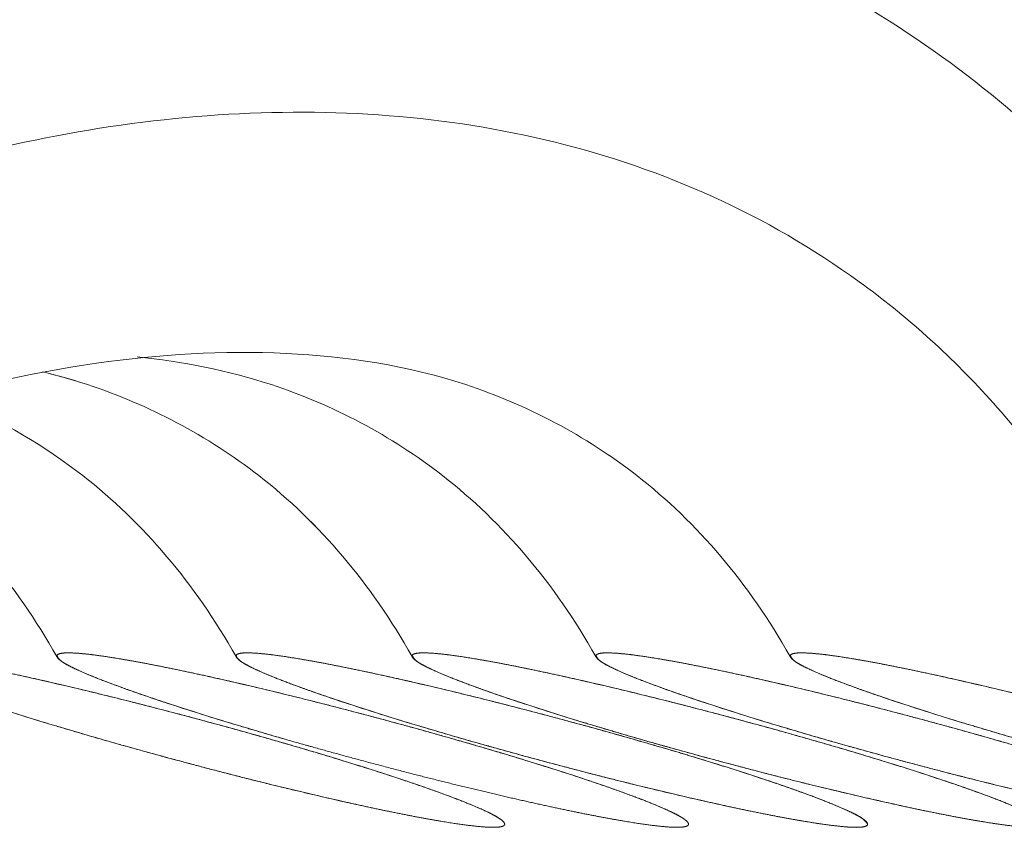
# Model space of a CAD drawing. Header units: millimetres. Extents: x 4 to 1188, y 1 to 840.
# Tile 158 of 256: x 686.752 to 687.153, y 293.897 to 294.227. Entities that reach past the tile are written whole.
import ezdxf

# ---------------------------------------------------------------- set-up
doc = ezdxf.new("R2010")
doc.units = ezdxf.units.MM
doc.layers.add('1', color=7, linetype='Continuous')

msp = doc.modelspace()

# ---------------------------------------------------------------- linework, layer by layer
at = {"layer": '1', "color": 154, "linetype": 'Continuous', "lineweight": 13}
for points, degree, knots in [([(687.32349, 293.89886), (687.31203, 293.95104), (687.2776, 294.04415), (687.19277, 294.1655), (687.08132, 294.24875), (686.95572, 294.29386), (686.85662, 294.30283), (686.80132, 294.30032), (686.78907, 294.29941)], 3, [0, 0, 0, 0, 0.210226, 0.405705, 0.591637, 0.771858, 0.949341, 1, 1, 1, 1]), ([(687.32349, 293.89886), (687.31203, 293.95104), (687.2776, 294.04415), (687.19277, 294.1655), (687.08132, 294.24875), (686.95572, 294.29386), (686.85662, 294.30283), (686.80132, 294.30032), (686.78907, 294.29941)], 3, [0, 0, 0, 0, 0.210226, 0.405705, 0.591637, 0.771858, 0.949341, 1, 1, 1, 1]), ([(687.32349, 293.89886), (687.31203, 293.95104), (687.2776, 294.04415), (687.19277, 294.1655), (687.08132, 294.24875), (686.95572, 294.29386), (686.85662, 294.30283), (686.80132, 294.30032), (686.78907, 294.29941)], 3, [0, 0, 0, 0, 0.210226, 0.405705, 0.591637, 0.771858, 0.949341, 1, 1, 1, 1]), ([(687.22922, 293.93284), (687.21879, 293.96117), (687.19438, 294.0125), (687.14859, 294.07442), (687.09507, 294.12217), (687.03526, 294.15666), (686.97062, 294.17879), (686.87992, 294.19304), (686.76171, 294.18449), (686.62372, 294.1393), (686.54203, 294.09073), (686.50569, 294.06303)], 3, [0, 0, 0, 0, 0.083333, 0.166667, 0.25, 0.333333, 0.416667, 0.5, 0.666667, 0.833333, 1, 1, 1, 1]), ([(686.50569, 294.06303), (686.54203, 294.09073), (686.62372, 294.1393), (686.76171, 294.18449), (686.87992, 294.19304), (686.97062, 294.17879), (687.03526, 294.15666), (687.09507, 294.12217), (687.14859, 294.07442), (687.19438, 294.0125), (687.21879, 293.96117), (687.22922, 293.93284)], 3, [0, 0, 0, 0, 0.166667, 0.333333, 0.5, 0.583333, 0.666667, 0.75, 0.833333, 0.916667, 1, 1, 1, 1]), ([(687.22922, 293.93284), (687.21879, 293.96117), (687.19438, 294.0125), (687.14859, 294.07442), (687.09507, 294.12217), (687.03526, 294.15666), (686.97062, 294.17879), (686.87992, 294.19304), (686.76171, 294.18449), (686.62372, 294.1393), (686.54203, 294.09073), (686.50569, 294.06303)], 3, [0, 0, 0, 0, 0.083333, 0.166667, 0.25, 0.333333, 0.416667, 0.5, 0.666667, 0.833333, 1, 1, 1, 1]), ([(686.50569, 294.06303), (686.54203, 294.09073), (686.62372, 294.1393), (686.76171, 294.18449), (686.87992, 294.19304), (686.97062, 294.17879), (687.03526, 294.15666), (687.09507, 294.12217), (687.14859, 294.07442), (687.19438, 294.0125), (687.21879, 293.96117), (687.22922, 293.93284)], 3, [0, 0, 0, 0, 0.166667, 0.333333, 0.5, 0.583333, 0.666667, 0.75, 0.833333, 0.916667, 1, 1, 1, 1]), ([(686.50569, 294.06303), (686.54203, 294.09073), (686.62372, 294.1393), (686.76171, 294.18449), (686.87992, 294.19304), (686.97062, 294.17879), (687.03526, 294.15666), (687.09507, 294.12217), (687.14859, 294.07442), (687.19438, 294.0125), (687.21879, 293.96117), (687.22922, 293.93284)], 3, [0, 0, 0, 0, 0.166667, 0.333333, 0.5, 0.583333, 0.666667, 0.75, 0.833333, 0.916667, 1, 1, 1, 1]), ([(687.22922, 293.93284), (687.21879, 293.96117), (687.19438, 294.0125), (687.14859, 294.07442), (687.09507, 294.12217), (687.03526, 294.15666), (686.97062, 294.17879), (686.87992, 294.19304), (686.76171, 294.18449), (686.62372, 294.1393), (686.54203, 294.09073), (686.50569, 294.06303)], 3, [0, 0, 0, 0, 0.083333, 0.166667, 0.25, 0.333333, 0.416667, 0.5, 0.666667, 0.833333, 1, 1, 1, 1]), ([(686.54651, 293.99006), (686.57018, 294.00714), (686.64338, 294.05162), (686.75229, 294.08685), (686.85934, 294.09344), (686.93575, 294.08178), (687.01112, 294.0419), (687.04887, 293.99692), (687.06594, 293.96694)], 3, [0, 0, 0, 0, 0.148677, 0.440852, 0.574776, 0.703349, 0.838524, 1, 1, 1, 1]), ([(686.54651, 293.99006), (686.57018, 294.00714), (686.64338, 294.05162), (686.75229, 294.08685), (686.85934, 294.09344), (686.93575, 294.08178), (687.01112, 294.0419), (687.04887, 293.99692), (687.06594, 293.96694)], 3, [0, 0, 0, 0, 0.148677, 0.440852, 0.574776, 0.703349, 0.838524, 1, 1, 1, 1]), ([(686.56932, 294.00568), (686.58595, 294.01645), (686.65231, 294.05451), (686.75229, 294.08685), (686.85934, 294.09344), (686.93575, 294.08178), (687.01112, 294.0419), (687.04887, 293.99692), (687.06594, 293.96694)], 3, [0, 0, 0, 0, 0.106587, 0.413207, 0.553753, 0.688682, 0.830541, 1, 1, 1, 1]), ([(686.7995, 294.08931), (686.81804, 294.08739), (686.86216, 294.07878), (686.93186, 294.0419), (686.96961, 293.99692), (686.98668, 293.96694)], 3, [0, 0, 0, 0, 0.245627, 0.589374, 1, 1, 1, 1]), ([(686.7995, 294.08931), (686.81804, 294.08739), (686.86216, 294.07878), (686.93186, 294.0419), (686.96961, 293.99692), (686.98668, 293.96694)], 3, [0, 0, 0, 0, 0.245627, 0.589374, 1, 1, 1, 1]), ([(686.7995, 294.08931), (686.81804, 294.08739), (686.86216, 294.07878), (686.93186, 294.0419), (686.96961, 293.99692), (686.98668, 293.96694)], 3, [0, 0, 0, 0, 0.245627, 0.589374, 1, 1, 1, 1]), ([(686.76091, 294.08316), (686.7671, 294.08167), (686.79848, 294.07281), (686.85689, 294.0419), (686.89464, 293.99692), (686.91171, 293.96694)], 3, [0, 0, 0, 0, 0.099778, 0.509984, 1, 1, 1, 1]), ([(686.76432, 294.08231), (686.76936, 294.08102), (686.79956, 294.07224), (686.85689, 294.0419), (686.89464, 293.99692), (686.91171, 293.96694)], 3, [0, 0, 0, 0, 0.082934, 0.500816, 1, 1, 1, 1]), ([(686.76432, 294.08231), (686.76936, 294.08102), (686.79956, 294.07224), (686.85689, 294.0419), (686.89464, 293.99692), (686.91171, 293.96694)], 3, [0, 0, 0, 0, 0.082934, 0.500816, 1, 1, 1, 1]), ([(686.72635, 294.07081), (686.74449, 294.06304), (686.78945, 294.03669), (686.82282, 293.99692), (686.83989, 293.96694)], 3, [0, 0, 0, 0, 0.384243, 1, 1, 1, 1]), ([(686.72635, 294.07081), (686.74449, 294.06304), (686.78945, 294.03669), (686.82282, 293.99692), (686.83989, 293.96694)], 3, [0, 0, 0, 0, 0.384243, 1, 1, 1, 1]), ([(686.72635, 294.07081), (686.74449, 294.06304), (686.78945, 294.03669), (686.82282, 293.99692), (686.83989, 293.96694)], 3, [0, 0, 0, 0, 0.384243, 1, 1, 1, 1]), ([(686.70426, 294.04081), (686.70426, 294.04081), (686.7292, 294.02141), (686.74975, 293.99692), (686.76682, 293.96694)], 3, [0, 0, 0, 0, 0.000026, 1, 1, 1, 1]), ([(686.70426, 294.04081), (686.70426, 294.04081), (686.7292, 294.02141), (686.74975, 293.99692), (686.76682, 293.96694)], 3, [0, 0, 0, 0, 0.000026, 1, 1, 1, 1]), ([(686.70426, 294.04081), (686.70426, 294.04081), (686.7292, 294.02141), (686.74975, 293.99692), (686.76682, 293.96694)], 3, [0, 0, 0, 0, 0.000026, 1, 1, 1, 1]), ([(686.78615, 293.93284), (686.78007, 293.93459), (686.76832, 293.93805), (686.75813, 293.94115), (686.74733, 293.94451), (686.73733, 293.94775), (686.72802, 293.95086), (686.71974, 293.95378), (686.71227, 293.95652), (686.70602, 293.959), (686.70068, 293.96127), (686.69671, 293.96322), (686.69371, 293.96493), (686.69216, 293.96627), (686.69161, 293.96735), (686.69255, 293.96804), (686.69447, 293.96845), (686.69786, 293.96845), (686.70218, 293.96818), (686.70789, 293.9675), (686.71444, 293.96655), (686.72225, 293.96521), (686.73078, 293.96363), (686.74039, 293.96168), (686.75058, 293.95952), (686.76162, 293.95704), (686.77306, 293.95439), (686.78511, 293.95148), (686.79738, 293.94843), (686.80997, 293.94519), (686.82259, 293.94187), (686.83651, 293.93809), (686.84898, 293.93461), (686.85513, 293.93284)], 2, [0, 0, 0, 0.03125, 0.0625, 0.0875, 0.125, 0.15, 0.1875, 0.2125, 0.25, 0.275, 0.3125, 0.3375, 0.375, 0.4, 0.4375, 0.4625, 0.5, 0.525, 0.5625, 0.5875, 0.625, 0.65, 0.6875, 0.7125, 0.75, 0.775, 0.8125, 0.8375, 0.875, 0.9, 0.9375, 0.96875, 1, 1, 1]), ([(686.78615, 293.93284), (686.78007, 293.93459), (686.76832, 293.93805), (686.75813, 293.94115), (686.74733, 293.94451), (686.73733, 293.94775), (686.72802, 293.95086), (686.71974, 293.95378), (686.71227, 293.95652), (686.70602, 293.959), (686.70068, 293.96127), (686.69671, 293.96322), (686.69371, 293.96493), (686.69216, 293.96627), (686.69161, 293.96735), (686.69255, 293.96804), (686.69447, 293.96845), (686.69786, 293.96845), (686.70218, 293.96818), (686.70789, 293.9675), (686.71444, 293.96655), (686.72225, 293.96521), (686.73078, 293.96363), (686.74039, 293.96168), (686.75058, 293.95952), (686.76162, 293.95704), (686.77306, 293.95439), (686.78511, 293.95148), (686.79738, 293.94843), (686.80997, 293.94519), (686.82259, 293.94187), (686.83651, 293.93809), (686.84898, 293.93461), (686.85513, 293.93284)], 2, [0, 0, 0, 0.03125, 0.0625, 0.0875, 0.125, 0.15, 0.1875, 0.2125, 0.25, 0.275, 0.3125, 0.3375, 0.375, 0.4, 0.4375, 0.4625, 0.5, 0.525, 0.5625, 0.5875, 0.625, 0.65, 0.6875, 0.7125, 0.75, 0.775, 0.8125, 0.8375, 0.875, 0.9, 0.9375, 0.96875, 1, 1, 1]), ([(686.78615, 293.93284), (686.78007, 293.93459), (686.76832, 293.93805), (686.75813, 293.94115), (686.74733, 293.94451), (686.73733, 293.94775), (686.72802, 293.95086), (686.71974, 293.95378), (686.71227, 293.95652), (686.70602, 293.959), (686.70068, 293.96127), (686.69671, 293.96322), (686.69371, 293.96493), (686.69216, 293.96627), (686.69161, 293.96735), (686.69255, 293.96804), (686.69447, 293.96845), (686.69786, 293.96845), (686.70218, 293.96818), (686.70789, 293.9675), (686.71444, 293.96655), (686.72225, 293.96521), (686.73078, 293.96363), (686.74039, 293.96168), (686.75058, 293.95952), (686.76162, 293.95704), (686.77306, 293.95439), (686.78511, 293.95148), (686.79738, 293.94843), (686.80997, 293.94519), (686.82259, 293.94187), (686.83651, 293.93809), (686.84898, 293.93461), (686.85513, 293.93284)], 2, [0, 0, 0, 0.03125, 0.0625, 0.0875, 0.125, 0.15, 0.1875, 0.2125, 0.25, 0.275, 0.3125, 0.3375, 0.375, 0.4, 0.4375, 0.4625, 0.5, 0.525, 0.5625, 0.5875, 0.625, 0.65, 0.6875, 0.7125, 0.75, 0.775, 0.8125, 0.8375, 0.875, 0.9, 0.9375, 0.96875, 1, 1, 1]), ([(686.86112, 293.93284), (686.85504, 293.93459), (686.8433, 293.93805), (686.8331, 293.94115), (686.8223, 293.94451), (686.8123, 293.94775), (686.80299, 293.95086), (686.79471, 293.95378), (686.78724, 293.95652), (686.78099, 293.959), (686.77565, 293.96127), (686.77168, 293.96322), (686.76868, 293.96493), (686.76713, 293.96627), (686.76658, 293.96735), (686.76752, 293.96804), (686.76944, 293.96845), (686.77283, 293.96845), (686.77715, 293.96818), (686.78286, 293.9675), (686.78941, 293.96655), (686.79722, 293.96521), (686.80575, 293.96363), (686.81536, 293.96168), (686.82555, 293.95952), (686.83659, 293.95704), (686.84804, 293.95439), (686.86009, 293.95148), (686.87235, 293.94843), (686.88495, 293.94519), (686.89756, 293.94187), (686.91148, 293.93809), (686.92396, 293.93461), (686.9301, 293.93284)], 2, [0, 0, 0, 0.03125, 0.0625, 0.0875, 0.125, 0.15, 0.1875, 0.2125, 0.25, 0.275, 0.3125, 0.3375, 0.375, 0.4, 0.4375, 0.4625, 0.5, 0.525, 0.5625, 0.5875, 0.625, 0.65, 0.6875, 0.7125, 0.75, 0.775, 0.8125, 0.8375, 0.875, 0.9, 0.9375, 0.96875, 1, 1, 1]), ([(686.86112, 293.93284), (686.85504, 293.93459), (686.8433, 293.93805), (686.8331, 293.94115), (686.8223, 293.94451), (686.8123, 293.94775), (686.80299, 293.95086), (686.79471, 293.95378), (686.78724, 293.95652), (686.78099, 293.959), (686.77565, 293.96127), (686.77168, 293.96322), (686.76868, 293.96493), (686.76713, 293.96627), (686.76658, 293.96735), (686.76752, 293.96804), (686.76944, 293.96845), (686.77283, 293.96845), (686.77715, 293.96818), (686.78286, 293.9675), (686.78941, 293.96655), (686.79722, 293.96521), (686.80575, 293.96363), (686.81536, 293.96168), (686.82555, 293.95952), (686.83659, 293.95704), (686.84804, 293.95439), (686.86009, 293.95148), (686.87235, 293.94843), (686.88495, 293.94519), (686.89756, 293.94187), (686.91148, 293.93809), (686.92396, 293.93461), (686.9301, 293.93284)], 2, [0, 0, 0, 0.03125, 0.0625, 0.0875, 0.125, 0.15, 0.1875, 0.2125, 0.25, 0.275, 0.3125, 0.3375, 0.375, 0.4, 0.4375, 0.4625, 0.5, 0.525, 0.5625, 0.5875, 0.625, 0.65, 0.6875, 0.7125, 0.75, 0.775, 0.8125, 0.8375, 0.875, 0.9, 0.9375, 0.96875, 1, 1, 1]), ([(686.86112, 293.93284), (686.85504, 293.93459), (686.8433, 293.93805), (686.8331, 293.94115), (686.8223, 293.94451), (686.8123, 293.94775), (686.80299, 293.95086), (686.79471, 293.95378), (686.78724, 293.95652), (686.78099, 293.959), (686.77565, 293.96127), (686.77168, 293.96322), (686.76868, 293.96493), (686.76713, 293.96627), (686.76658, 293.96735), (686.76752, 293.96804), (686.76944, 293.96845), (686.77283, 293.96845), (686.77715, 293.96818), (686.78286, 293.9675), (686.78941, 293.96655), (686.79722, 293.96521), (686.80575, 293.96363), (686.81536, 293.96168), (686.82555, 293.95952), (686.83659, 293.95704), (686.84804, 293.95439), (686.86009, 293.95148), (686.87235, 293.94843), (686.88495, 293.94519), (686.89756, 293.94187), (686.91148, 293.93809), (686.92396, 293.93461), (686.9301, 293.93284)], 2, [0, 0, 0, 0.03125, 0.0625, 0.0875, 0.125, 0.15, 0.1875, 0.2125, 0.25, 0.275, 0.3125, 0.3375, 0.375, 0.4, 0.4375, 0.4625, 0.5, 0.525, 0.5625, 0.5875, 0.625, 0.65, 0.6875, 0.7125, 0.75, 0.775, 0.8125, 0.8375, 0.875, 0.9, 0.9375, 0.96875, 1, 1, 1]), ([(686.93419, 293.93284), (686.92811, 293.93459), (686.91637, 293.93805), (686.90617, 293.94115), (686.89537, 293.94451), (686.88537, 293.94775), (686.87606, 293.95086), (686.86778, 293.95378), (686.86031, 293.95652), (686.85406, 293.959), (686.84872, 293.96127), (686.84475, 293.96322), (686.84175, 293.96493), (686.8402, 293.96627), (686.83965, 293.96735), (686.84059, 293.96804), (686.84251, 293.96845), (686.8459, 293.96845), (686.85022, 293.96818), (686.85593, 293.9675), (686.86248, 293.96655), (686.87029, 293.96521), (686.87882, 293.96363), (686.88843, 293.96168), (686.89862, 293.95952), (686.90966, 293.95704), (686.92111, 293.95439), (686.93315, 293.95148), (686.94542, 293.94843), (686.95801, 293.94519), (686.97063, 293.94187), (686.98455, 293.93809), (686.99702, 293.93461), (687.00317, 293.93284)], 2, [0, 0, 0, 0.03125, 0.0625, 0.0875, 0.125, 0.15, 0.1875, 0.2125, 0.25, 0.275, 0.3125, 0.3375, 0.375, 0.4, 0.4375, 0.4625, 0.5, 0.525, 0.5625, 0.5875, 0.625, 0.65, 0.6875, 0.7125, 0.75, 0.775, 0.8125, 0.8375, 0.875, 0.9, 0.9375, 0.96875, 1, 1, 1]), ([(686.93419, 293.93284), (686.92811, 293.93459), (686.91637, 293.93805), (686.90617, 293.94115), (686.89537, 293.94451), (686.88537, 293.94775), (686.87606, 293.95086), (686.86778, 293.95378), (686.86031, 293.95652), (686.85406, 293.959), (686.84872, 293.96127), (686.84475, 293.96322), (686.84175, 293.96493), (686.8402, 293.96627), (686.83965, 293.96735), (686.84059, 293.96804), (686.84251, 293.96845), (686.8459, 293.96845), (686.85022, 293.96818), (686.85593, 293.9675), (686.86248, 293.96655), (686.87029, 293.96521), (686.87882, 293.96363), (686.88843, 293.96168), (686.89862, 293.95952), (686.90966, 293.95704), (686.92111, 293.95439), (686.93315, 293.95148), (686.94542, 293.94843), (686.95801, 293.94519), (686.97063, 293.94187), (686.98455, 293.93809), (686.99702, 293.93461), (687.00317, 293.93284)], 2, [0, 0, 0, 0.03125, 0.0625, 0.0875, 0.125, 0.15, 0.1875, 0.2125, 0.25, 0.275, 0.3125, 0.3375, 0.375, 0.4, 0.4375, 0.4625, 0.5, 0.525, 0.5625, 0.5875, 0.625, 0.65, 0.6875, 0.7125, 0.75, 0.775, 0.8125, 0.8375, 0.875, 0.9, 0.9375, 0.96875, 1, 1, 1]), ([(686.93419, 293.93284), (686.92811, 293.93459), (686.91637, 293.93805), (686.90617, 293.94115), (686.89537, 293.94451), (686.88537, 293.94775), (686.87606, 293.95086), (686.86778, 293.95378), (686.86031, 293.95652), (686.85406, 293.959), (686.84872, 293.96127), (686.84475, 293.96322), (686.84175, 293.96493), (686.8402, 293.96627), (686.83965, 293.96735), (686.84059, 293.96804), (686.84251, 293.96845), (686.8459, 293.96845), (686.85022, 293.96818), (686.85593, 293.9675), (686.86248, 293.96655), (686.87029, 293.96521), (686.87882, 293.96363), (686.88843, 293.96168), (686.89862, 293.95952), (686.90966, 293.95704), (686.92111, 293.95439), (686.93315, 293.95148), (686.94542, 293.94843), (686.95801, 293.94519), (686.97063, 293.94187), (686.98455, 293.93809), (686.99702, 293.93461), (687.00317, 293.93284)], 2, [0, 0, 0, 0.03125, 0.0625, 0.0875, 0.125, 0.15, 0.1875, 0.2125, 0.25, 0.275, 0.3125, 0.3375, 0.375, 0.4, 0.4375, 0.4625, 0.5, 0.525, 0.5625, 0.5875, 0.625, 0.65, 0.6875, 0.7125, 0.75, 0.775, 0.8125, 0.8375, 0.875, 0.9, 0.9375, 0.96875, 1, 1, 1]), ([(687.00601, 293.93284), (686.99994, 293.93459), (686.98819, 293.93805), (686.97799, 293.94115), (686.9672, 293.94451), (686.9572, 293.94775), (686.94788, 293.95086), (686.9396, 293.95378), (686.93213, 293.95652), (686.92589, 293.959), (686.92055, 293.96127), (686.91657, 293.96322), (686.91357, 293.96493), (686.91202, 293.96627), (686.91147, 293.96735), (686.91241, 293.96804), (686.91433, 293.96845), (686.91772, 293.96845), (686.92204, 293.96818), (686.92775, 293.9675), (686.9343, 293.96655), (686.94211, 293.96521), (686.95065, 293.96363), (686.96026, 293.96168), (686.97044, 293.95952), (686.98148, 293.95704), (686.99293, 293.95439), (687.00498, 293.95148), (687.01725, 293.94843), (687.02984, 293.94519), (687.04246, 293.94187), (687.05637, 293.93809), (687.06885, 293.93461), (687.07499, 293.93284)], 2, [0, 0, 0, 0.03125, 0.0625, 0.0875, 0.125, 0.15, 0.1875, 0.2125, 0.25, 0.275, 0.3125, 0.3375, 0.375, 0.4, 0.4375, 0.4625, 0.5, 0.525, 0.5625, 0.5875, 0.625, 0.65, 0.6875, 0.7125, 0.75, 0.775, 0.8125, 0.8375, 0.875, 0.9, 0.9375, 0.96875, 1, 1, 1]), ([(687.00601, 293.93284), (686.99994, 293.93459), (686.98819, 293.93805), (686.97799, 293.94115), (686.9672, 293.94451), (686.9572, 293.94775), (686.94788, 293.95086), (686.9396, 293.95378), (686.93213, 293.95652), (686.92589, 293.959), (686.92055, 293.96127), (686.91657, 293.96322), (686.91357, 293.96493), (686.91202, 293.96627), (686.91147, 293.96735), (686.91241, 293.96804), (686.91433, 293.96845), (686.91772, 293.96845), (686.92204, 293.96818), (686.92775, 293.9675), (686.9343, 293.96655), (686.94211, 293.96521), (686.95065, 293.96363), (686.96026, 293.96168), (686.97044, 293.95952), (686.98148, 293.95704), (686.99293, 293.95439), (687.00498, 293.95148), (687.01725, 293.94843), (687.02984, 293.94519), (687.04246, 293.94187), (687.05637, 293.93809), (687.06885, 293.93461), (687.07499, 293.93284)], 2, [0, 0, 0, 0.03125, 0.0625, 0.0875, 0.125, 0.15, 0.1875, 0.2125, 0.25, 0.275, 0.3125, 0.3375, 0.375, 0.4, 0.4375, 0.4625, 0.5, 0.525, 0.5625, 0.5875, 0.625, 0.65, 0.6875, 0.7125, 0.75, 0.775, 0.8125, 0.8375, 0.875, 0.9, 0.9375, 0.96875, 1, 1, 1]), ([(687.00601, 293.93284), (686.99994, 293.93459), (686.98819, 293.93805), (686.97799, 293.94115), (686.9672, 293.94451), (686.9572, 293.94775), (686.94788, 293.95086), (686.9396, 293.95378), (686.93213, 293.95652), (686.92589, 293.959), (686.92055, 293.96127), (686.91657, 293.96322), (686.91357, 293.96493), (686.91202, 293.96627), (686.91147, 293.96735), (686.91241, 293.96804), (686.91433, 293.96845), (686.91772, 293.96845), (686.92204, 293.96818), (686.92775, 293.9675), (686.9343, 293.96655), (686.94211, 293.96521), (686.95065, 293.96363), (686.96026, 293.96168), (686.97044, 293.95952), (686.98148, 293.95704), (686.99293, 293.95439), (687.00498, 293.95148), (687.01725, 293.94843), (687.02984, 293.94519), (687.04246, 293.94187), (687.05637, 293.93809), (687.06885, 293.93461), (687.07499, 293.93284)], 2, [0, 0, 0, 0.03125, 0.0625, 0.0875, 0.125, 0.15, 0.1875, 0.2125, 0.25, 0.275, 0.3125, 0.3375, 0.375, 0.4, 0.4375, 0.4625, 0.5, 0.525, 0.5625, 0.5875, 0.625, 0.65, 0.6875, 0.7125, 0.75, 0.775, 0.8125, 0.8375, 0.875, 0.9, 0.9375, 0.96875, 1, 1, 1]), ([(687.08098, 293.93284), (687.0749, 293.93459), (687.06315, 293.93805), (687.05296, 293.94115), (687.04216, 293.94451), (687.03216, 293.94775), (687.02285, 293.95086), (687.01457, 293.95378), (687.0071, 293.95652), (687.00085, 293.959), (686.99551, 293.96127), (686.99154, 293.96322), (686.98854, 293.96493), (686.98699, 293.96627), (686.98644, 293.96735), (686.98738, 293.96804), (686.9893, 293.96845), (686.99269, 293.96845), (686.99701, 293.96818), (687.00272, 293.9675), (687.00927, 293.96655), (687.01708, 293.96521), (687.02561, 293.96363), (687.03522, 293.96168), (687.04541, 293.95952), (687.05645, 293.95704), (687.06789, 293.95439), (687.07994, 293.95148), (687.09221, 293.94843), (687.1048, 293.94519), (687.11742, 293.94187), (687.13134, 293.93809), (687.14381, 293.93461), (687.14996, 293.93284)], 2, [0, 0, 0, 0.03125, 0.0625, 0.0875, 0.125, 0.15, 0.1875, 0.2125, 0.25, 0.275, 0.3125, 0.3375, 0.375, 0.4, 0.4375, 0.4625, 0.5, 0.525, 0.5625, 0.5875, 0.625, 0.65, 0.6875, 0.7125, 0.75, 0.775, 0.8125, 0.8375, 0.875, 0.9, 0.9375, 0.96875, 1, 1, 1]), ([(687.08098, 293.93284), (687.0749, 293.93459), (687.06315, 293.93805), (687.05296, 293.94115), (687.04216, 293.94451), (687.03216, 293.94775), (687.02285, 293.95086), (687.01457, 293.95378), (687.0071, 293.95652), (687.00085, 293.959), (686.99551, 293.96127), (686.99154, 293.96322), (686.98854, 293.96493), (686.98699, 293.96627), (686.98644, 293.96735), (686.98738, 293.96804), (686.9893, 293.96845), (686.99269, 293.96845), (686.99701, 293.96818), (687.00272, 293.9675), (687.00927, 293.96655), (687.01708, 293.96521), (687.02561, 293.96363), (687.03522, 293.96168), (687.04541, 293.95952), (687.05645, 293.95704), (687.06789, 293.95439), (687.07994, 293.95148), (687.09221, 293.94843), (687.1048, 293.94519), (687.11742, 293.94187), (687.13134, 293.93809), (687.14381, 293.93461), (687.14996, 293.93284)], 2, [0, 0, 0, 0.03125, 0.0625, 0.0875, 0.125, 0.15, 0.1875, 0.2125, 0.25, 0.275, 0.3125, 0.3375, 0.375, 0.4, 0.4375, 0.4625, 0.5, 0.525, 0.5625, 0.5875, 0.625, 0.65, 0.6875, 0.7125, 0.75, 0.775, 0.8125, 0.8375, 0.875, 0.9, 0.9375, 0.96875, 1, 1, 1]), ([(687.08098, 293.93284), (687.0749, 293.93459), (687.06315, 293.93805), (687.05296, 293.94115), (687.04216, 293.94451), (687.03216, 293.94775), (687.02285, 293.95086), (687.01457, 293.95378), (687.0071, 293.95652), (687.00085, 293.959), (686.99551, 293.96127), (686.99154, 293.96322), (686.98854, 293.96493), (686.98699, 293.96627), (686.98644, 293.96735), (686.98738, 293.96804), (686.9893, 293.96845), (686.99269, 293.96845), (686.99701, 293.96818), (687.00272, 293.9675), (687.00927, 293.96655), (687.01708, 293.96521), (687.02561, 293.96363), (687.03522, 293.96168), (687.04541, 293.95952), (687.05645, 293.95704), (687.06789, 293.95439), (687.07994, 293.95148), (687.09221, 293.94843), (687.1048, 293.94519), (687.11742, 293.94187), (687.13134, 293.93809), (687.14381, 293.93461), (687.14996, 293.93284)], 2, [0, 0, 0, 0.03125, 0.0625, 0.0875, 0.125, 0.15, 0.1875, 0.2125, 0.25, 0.275, 0.3125, 0.3375, 0.375, 0.4, 0.4375, 0.4625, 0.5, 0.525, 0.5625, 0.5875, 0.625, 0.65, 0.6875, 0.7125, 0.75, 0.775, 0.8125, 0.8375, 0.875, 0.9, 0.9375, 0.96875, 1, 1, 1]), ([(687.16024, 293.93284), (687.15416, 293.93459), (687.14242, 293.93805), (687.13222, 293.94115), (687.12142, 293.94451), (687.11142, 293.94775), (687.10211, 293.95086), (687.09383, 293.95378), (687.08636, 293.95652), (687.08011, 293.959), (687.07477, 293.96127), (687.0708, 293.96322), (687.0678, 293.96493), (687.06625, 293.96627), (687.0657, 293.96735), (687.06664, 293.96804), (687.06856, 293.96845), (687.07195, 293.96845), (687.07627, 293.96818), (687.08198, 293.9675), (687.08853, 293.96655), (687.09634, 293.96521), (687.10487, 293.96363), (687.11448, 293.96168), (687.12467, 293.95952), (687.13571, 293.95704), (687.14716, 293.95439), (687.15921, 293.95148), (687.17147, 293.94843), (687.18407, 293.94519), (687.19668, 293.94187), (687.2106, 293.93809), (687.22308, 293.93461), (687.22922, 293.93284)], 2, [0, 0, 0, 0.03125, 0.0625, 0.0875, 0.125, 0.15, 0.1875, 0.2125, 0.25, 0.275, 0.3125, 0.3375, 0.375, 0.4, 0.4375, 0.4625, 0.5, 0.525, 0.5625, 0.5875, 0.625, 0.65, 0.6875, 0.7125, 0.75, 0.775, 0.8125, 0.8375, 0.875, 0.9, 0.9375, 0.96875, 1, 1, 1]), ([(687.16024, 293.93284), (687.15416, 293.93459), (687.14242, 293.93805), (687.13222, 293.94115), (687.12142, 293.94451), (687.11142, 293.94775), (687.10211, 293.95086), (687.09383, 293.95378), (687.08636, 293.95652), (687.08011, 293.959), (687.07477, 293.96127), (687.0708, 293.96322), (687.0678, 293.96493), (687.06625, 293.96627), (687.0657, 293.96735), (687.06664, 293.96804), (687.06856, 293.96845), (687.07195, 293.96845), (687.07627, 293.96818), (687.08198, 293.9675), (687.08853, 293.96655), (687.09634, 293.96521), (687.10487, 293.96363), (687.11448, 293.96168), (687.12467, 293.95952), (687.13571, 293.95704), (687.14716, 293.95439), (687.15921, 293.95148), (687.17147, 293.94843), (687.18407, 293.94519), (687.19668, 293.94187), (687.2106, 293.93809), (687.22308, 293.93461), (687.22922, 293.93284)], 2, [0, 0, 0, 0.03125, 0.0625, 0.0875, 0.125, 0.15, 0.1875, 0.2125, 0.25, 0.275, 0.3125, 0.3375, 0.375, 0.4, 0.4375, 0.4625, 0.5, 0.525, 0.5625, 0.5875, 0.625, 0.65, 0.6875, 0.7125, 0.75, 0.775, 0.8125, 0.8375, 0.875, 0.9, 0.9375, 0.96875, 1, 1, 1]), ([(687.16024, 293.93284), (687.15416, 293.93459), (687.14242, 293.93805), (687.13222, 293.94115), (687.12142, 293.94451), (687.11142, 293.94775), (687.10211, 293.95086), (687.09383, 293.95378), (687.08636, 293.95652), (687.08011, 293.959), (687.07477, 293.96127), (687.0708, 293.96322), (687.0678, 293.96493), (687.06625, 293.96627), (687.0657, 293.96735), (687.06664, 293.96804), (687.06856, 293.96845), (687.07195, 293.96845), (687.07627, 293.96818), (687.08198, 293.9675), (687.08853, 293.96655), (687.09634, 293.96521), (687.10487, 293.96363), (687.11448, 293.96168), (687.12467, 293.95952), (687.13571, 293.95704), (687.14716, 293.95439), (687.15921, 293.95148), (687.17147, 293.94843), (687.18407, 293.94519), (687.19668, 293.94187), (687.2106, 293.93809), (687.22308, 293.93461), (687.22922, 293.93284)], 2, [0, 0, 0, 0.03125, 0.0625, 0.0875, 0.125, 0.15, 0.1875, 0.2125, 0.25, 0.275, 0.3125, 0.3375, 0.375, 0.4, 0.4375, 0.4625, 0.5, 0.525, 0.5625, 0.5875, 0.625, 0.65, 0.6875, 0.7125, 0.75, 0.775, 0.8125, 0.8375, 0.875, 0.9, 0.9375, 0.96875, 1, 1, 1]), ([(686.85513, 293.93284), (686.86121, 293.9311), (686.87295, 293.92764), (686.88315, 293.92454), (686.89395, 293.92118), (686.90395, 293.91794), (686.91326, 293.91483), (686.92154, 293.91191), (686.92901, 293.90917), (686.93526, 293.90669), (686.94059, 293.90442), (686.94457, 293.90247), (686.94757, 293.90076), (686.94912, 293.89942), (686.94967, 293.89834), (686.94873, 293.89765), (686.94681, 293.89724), (686.94342, 293.89724), (686.9391, 293.89751), (686.93339, 293.89819), (686.92684, 293.89914), (686.91903, 293.90048), (686.9105, 293.90206), (686.90089, 293.90401), (686.8907, 293.90617), (686.87966, 293.90865), (686.86821, 293.9113), (686.85616, 293.91421), (686.8439, 293.91726), (686.8313, 293.9205), (686.81869, 293.92382), (686.80477, 293.9276), (686.79229, 293.93108), (686.78615, 293.93284)], 2, [0, 0, 0, 0.03125, 0.0625, 0.0875, 0.125, 0.15, 0.1875, 0.2125, 0.25, 0.275, 0.3125, 0.3375, 0.375, 0.4, 0.4375, 0.4625, 0.5, 0.525, 0.5625, 0.5875, 0.625, 0.65, 0.6875, 0.7125, 0.75, 0.775, 0.8125, 0.8375, 0.875, 0.9, 0.9375, 0.96875, 1, 1, 1]), ([(686.85513, 293.93284), (686.86121, 293.9311), (686.87295, 293.92764), (686.88315, 293.92454), (686.89395, 293.92118), (686.90395, 293.91794), (686.91326, 293.91483), (686.92154, 293.91191), (686.92901, 293.90917), (686.93526, 293.90669), (686.94059, 293.90442), (686.94457, 293.90247), (686.94757, 293.90076), (686.94912, 293.89942), (686.94967, 293.89834), (686.94873, 293.89765), (686.94681, 293.89724), (686.94342, 293.89724), (686.9391, 293.89751), (686.93339, 293.89819), (686.92684, 293.89914), (686.91903, 293.90048), (686.9105, 293.90206), (686.90089, 293.90401), (686.8907, 293.90617), (686.87966, 293.90865), (686.86821, 293.9113), (686.85616, 293.91421), (686.8439, 293.91726), (686.8313, 293.9205), (686.81869, 293.92382), (686.80477, 293.9276), (686.79229, 293.93108), (686.78615, 293.93284)], 2, [0, 0, 0, 0.03125, 0.0625, 0.0875, 0.125, 0.15, 0.1875, 0.2125, 0.25, 0.275, 0.3125, 0.3375, 0.375, 0.4, 0.4375, 0.4625, 0.5, 0.525, 0.5625, 0.5875, 0.625, 0.65, 0.6875, 0.7125, 0.75, 0.775, 0.8125, 0.8375, 0.875, 0.9, 0.9375, 0.96875, 1, 1, 1]), ([(686.85513, 293.93284), (686.86121, 293.9311), (686.87295, 293.92764), (686.88315, 293.92454), (686.89395, 293.92118), (686.90395, 293.91794), (686.91326, 293.91483), (686.92154, 293.91191), (686.92901, 293.90917), (686.93526, 293.90669), (686.94059, 293.90442), (686.94457, 293.90247), (686.94757, 293.90076), (686.94912, 293.89942), (686.94967, 293.89834), (686.94873, 293.89765), (686.94681, 293.89724), (686.94342, 293.89724), (686.9391, 293.89751), (686.93339, 293.89819), (686.92684, 293.89914), (686.91903, 293.90048), (686.9105, 293.90206), (686.90089, 293.90401), (686.8907, 293.90617), (686.87966, 293.90865), (686.86821, 293.9113), (686.85616, 293.91421), (686.8439, 293.91726), (686.8313, 293.9205), (686.81869, 293.92382), (686.80477, 293.9276), (686.79229, 293.93108), (686.78615, 293.93284)], 2, [0, 0, 0, 0.03125, 0.0625, 0.0875, 0.125, 0.15, 0.1875, 0.2125, 0.25, 0.275, 0.3125, 0.3375, 0.375, 0.4, 0.4375, 0.4625, 0.5, 0.525, 0.5625, 0.5875, 0.625, 0.65, 0.6875, 0.7125, 0.75, 0.775, 0.8125, 0.8375, 0.875, 0.9, 0.9375, 0.96875, 1, 1, 1]), ([(686.9301, 293.93284), (686.93618, 293.9311), (686.94793, 293.92764), (686.95812, 293.92454), (686.96892, 293.92118), (686.97892, 293.91794), (686.98823, 293.91483), (686.99651, 293.91191), (687.00398, 293.90917), (687.01023, 293.90669), (687.01557, 293.90442), (687.01954, 293.90247), (687.02254, 293.90076), (687.02409, 293.89942), (687.02464, 293.89834), (687.0237, 293.89765), (687.02178, 293.89724), (687.01839, 293.89724), (687.01407, 293.89751), (687.00836, 293.89819), (687.00181, 293.89914), (686.994, 293.90048), (686.98547, 293.90206), (686.97586, 293.90401), (686.96567, 293.90617), (686.95463, 293.90865), (686.94319, 293.9113), (686.93114, 293.91421), (686.91887, 293.91726), (686.90628, 293.9205), (686.89366, 293.92382), (686.87974, 293.9276), (686.86727, 293.93108), (686.86112, 293.93284)], 2, [0, 0, 0, 0.03125, 0.0625, 0.0875, 0.125, 0.15, 0.1875, 0.2125, 0.25, 0.275, 0.3125, 0.3375, 0.375, 0.4, 0.4375, 0.4625, 0.5, 0.525, 0.5625, 0.5875, 0.625, 0.65, 0.6875, 0.7125, 0.75, 0.775, 0.8125, 0.8375, 0.875, 0.9, 0.9375, 0.96875, 1, 1, 1]), ([(686.9301, 293.93284), (686.93618, 293.9311), (686.94793, 293.92764), (686.95812, 293.92454), (686.96892, 293.92118), (686.97892, 293.91794), (686.98823, 293.91483), (686.99651, 293.91191), (687.00398, 293.90917), (687.01023, 293.90669), (687.01557, 293.90442), (687.01954, 293.90247), (687.02254, 293.90076), (687.02409, 293.89942), (687.02464, 293.89834), (687.0237, 293.89765), (687.02178, 293.89724), (687.01839, 293.89724), (687.01407, 293.89751), (687.00836, 293.89819), (687.00181, 293.89914), (686.994, 293.90048), (686.98547, 293.90206), (686.97586, 293.90401), (686.96567, 293.90617), (686.95463, 293.90865), (686.94319, 293.9113), (686.93114, 293.91421), (686.91887, 293.91726), (686.90628, 293.9205), (686.89366, 293.92382), (686.87974, 293.9276), (686.86727, 293.93108), (686.86112, 293.93284)], 2, [0, 0, 0, 0.03125, 0.0625, 0.0875, 0.125, 0.15, 0.1875, 0.2125, 0.25, 0.275, 0.3125, 0.3375, 0.375, 0.4, 0.4375, 0.4625, 0.5, 0.525, 0.5625, 0.5875, 0.625, 0.65, 0.6875, 0.7125, 0.75, 0.775, 0.8125, 0.8375, 0.875, 0.9, 0.9375, 0.96875, 1, 1, 1]), ([(686.9301, 293.93284), (686.93618, 293.9311), (686.94793, 293.92764), (686.95812, 293.92454), (686.96892, 293.92118), (686.97892, 293.91794), (686.98823, 293.91483), (686.99651, 293.91191), (687.00398, 293.90917), (687.01023, 293.90669), (687.01557, 293.90442), (687.01954, 293.90247), (687.02254, 293.90076), (687.02409, 293.89942), (687.02464, 293.89834), (687.0237, 293.89765), (687.02178, 293.89724), (687.01839, 293.89724), (687.01407, 293.89751), (687.00836, 293.89819), (687.00181, 293.89914), (686.994, 293.90048), (686.98547, 293.90206), (686.97586, 293.90401), (686.96567, 293.90617), (686.95463, 293.90865), (686.94319, 293.9113), (686.93114, 293.91421), (686.91887, 293.91726), (686.90628, 293.9205), (686.89366, 293.92382), (686.87974, 293.9276), (686.86727, 293.93108), (686.86112, 293.93284)], 2, [0, 0, 0, 0.03125, 0.0625, 0.0875, 0.125, 0.15, 0.1875, 0.2125, 0.25, 0.275, 0.3125, 0.3375, 0.375, 0.4, 0.4375, 0.4625, 0.5, 0.525, 0.5625, 0.5875, 0.625, 0.65, 0.6875, 0.7125, 0.75, 0.775, 0.8125, 0.8375, 0.875, 0.9, 0.9375, 0.96875, 1, 1, 1]), ([(687.00317, 293.93284), (687.00925, 293.9311), (687.02099, 293.92764), (687.03119, 293.92454), (687.04199, 293.92118), (687.05199, 293.91794), (687.0613, 293.91483), (687.06958, 293.91191), (687.07705, 293.90917), (687.0833, 293.90669), (687.08864, 293.90442), (687.09261, 293.90247), (687.09561, 293.90076), (687.09716, 293.89942), (687.09771, 293.89834), (687.09677, 293.89765), (687.09485, 293.89724), (687.09146, 293.89724), (687.08714, 293.89751), (687.08143, 293.89819), (687.07488, 293.89914), (687.06707, 293.90048), (687.05854, 293.90206), (687.04893, 293.90401), (687.03874, 293.90617), (687.0277, 293.90865), (687.01626, 293.9113), (687.00421, 293.91421), (686.99194, 293.91726), (686.97935, 293.9205), (686.96673, 293.92382), (686.95281, 293.9276), (686.94034, 293.93108), (686.93419, 293.93284)], 2, [0, 0, 0, 0.03125, 0.0625, 0.0875, 0.125, 0.15, 0.1875, 0.2125, 0.25, 0.275, 0.3125, 0.3375, 0.375, 0.4, 0.4375, 0.4625, 0.5, 0.525, 0.5625, 0.5875, 0.625, 0.65, 0.6875, 0.7125, 0.75, 0.775, 0.8125, 0.8375, 0.875, 0.9, 0.9375, 0.96875, 1, 1, 1]), ([(687.00317, 293.93284), (687.00925, 293.9311), (687.02099, 293.92764), (687.03119, 293.92454), (687.04199, 293.92118), (687.05199, 293.91794), (687.0613, 293.91483), (687.06958, 293.91191), (687.07705, 293.90917), (687.0833, 293.90669), (687.08864, 293.90442), (687.09261, 293.90247), (687.09561, 293.90076), (687.09716, 293.89942), (687.09771, 293.89834), (687.09677, 293.89765), (687.09485, 293.89724), (687.09146, 293.89724), (687.08714, 293.89751), (687.08143, 293.89819), (687.07488, 293.89914), (687.06707, 293.90048), (687.05854, 293.90206), (687.04893, 293.90401), (687.03874, 293.90617), (687.0277, 293.90865), (687.01626, 293.9113), (687.00421, 293.91421), (686.99194, 293.91726), (686.97935, 293.9205), (686.96673, 293.92382), (686.95281, 293.9276), (686.94034, 293.93108), (686.93419, 293.93284)], 2, [0, 0, 0, 0.03125, 0.0625, 0.0875, 0.125, 0.15, 0.1875, 0.2125, 0.25, 0.275, 0.3125, 0.3375, 0.375, 0.4, 0.4375, 0.4625, 0.5, 0.525, 0.5625, 0.5875, 0.625, 0.65, 0.6875, 0.7125, 0.75, 0.775, 0.8125, 0.8375, 0.875, 0.9, 0.9375, 0.96875, 1, 1, 1]), ([(687.00317, 293.93284), (687.00925, 293.9311), (687.02099, 293.92764), (687.03119, 293.92454), (687.04199, 293.92118), (687.05199, 293.91794), (687.0613, 293.91483), (687.06958, 293.91191), (687.07705, 293.90917), (687.0833, 293.90669), (687.08864, 293.90442), (687.09261, 293.90247), (687.09561, 293.90076), (687.09716, 293.89942), (687.09771, 293.89834), (687.09677, 293.89765), (687.09485, 293.89724), (687.09146, 293.89724), (687.08714, 293.89751), (687.08143, 293.89819), (687.07488, 293.89914), (687.06707, 293.90048), (687.05854, 293.90206), (687.04893, 293.90401), (687.03874, 293.90617), (687.0277, 293.90865), (687.01626, 293.9113), (687.00421, 293.91421), (686.99194, 293.91726), (686.97935, 293.9205), (686.96673, 293.92382), (686.95281, 293.9276), (686.94034, 293.93108), (686.93419, 293.93284)], 2, [0, 0, 0, 0.03125, 0.0625, 0.0875, 0.125, 0.15, 0.1875, 0.2125, 0.25, 0.275, 0.3125, 0.3375, 0.375, 0.4, 0.4375, 0.4625, 0.5, 0.525, 0.5625, 0.5875, 0.625, 0.65, 0.6875, 0.7125, 0.75, 0.775, 0.8125, 0.8375, 0.875, 0.9, 0.9375, 0.96875, 1, 1, 1]), ([(687.07499, 293.93284), (687.08107, 293.9311), (687.09282, 293.92764), (687.10301, 293.92454), (687.11381, 293.92118), (687.12381, 293.91794), (687.13312, 293.91483), (687.1414, 293.91191), (687.14887, 293.90917), (687.15512, 293.90669), (687.16046, 293.90442), (687.16443, 293.90247), (687.16744, 293.90076), (687.16898, 293.89942), (687.16953, 293.89834), (687.16859, 293.89765), (687.16667, 293.89724), (687.16328, 293.89724), (687.15897, 293.89751), (687.15326, 293.89819), (687.1467, 293.89914), (687.13889, 293.90048), (687.13036, 293.90206), (687.12075, 293.90401), (687.11057, 293.90617), (687.09952, 293.90865), (687.08808, 293.9113), (687.07603, 293.91421), (687.06376, 293.91726), (687.05117, 293.9205), (687.03855, 293.92382), (687.02463, 293.9276), (687.01216, 293.93108), (687.00601, 293.93284)], 2, [0, 0, 0, 0.03125, 0.0625, 0.0875, 0.125, 0.15, 0.1875, 0.2125, 0.25, 0.275, 0.3125, 0.3375, 0.375, 0.4, 0.4375, 0.4625, 0.5, 0.525, 0.5625, 0.5875, 0.625, 0.65, 0.6875, 0.7125, 0.75, 0.775, 0.8125, 0.8375, 0.875, 0.9, 0.9375, 0.96875, 1, 1, 1]), ([(687.07499, 293.93284), (687.08107, 293.9311), (687.09282, 293.92764), (687.10301, 293.92454), (687.11381, 293.92118), (687.12381, 293.91794), (687.13312, 293.91483), (687.1414, 293.91191), (687.14887, 293.90917), (687.15512, 293.90669), (687.16046, 293.90442), (687.16443, 293.90247), (687.16744, 293.90076), (687.16898, 293.89942), (687.16953, 293.89834), (687.16859, 293.89765), (687.16667, 293.89724), (687.16328, 293.89724), (687.15897, 293.89751), (687.15326, 293.89819), (687.1467, 293.89914), (687.13889, 293.90048), (687.13036, 293.90206), (687.12075, 293.90401), (687.11057, 293.90617), (687.09952, 293.90865), (687.08808, 293.9113), (687.07603, 293.91421), (687.06376, 293.91726), (687.05117, 293.9205), (687.03855, 293.92382), (687.02463, 293.9276), (687.01216, 293.93108), (687.00601, 293.93284)], 2, [0, 0, 0, 0.03125, 0.0625, 0.0875, 0.125, 0.15, 0.1875, 0.2125, 0.25, 0.275, 0.3125, 0.3375, 0.375, 0.4, 0.4375, 0.4625, 0.5, 0.525, 0.5625, 0.5875, 0.625, 0.65, 0.6875, 0.7125, 0.75, 0.775, 0.8125, 0.8375, 0.875, 0.9, 0.9375, 0.96875, 1, 1, 1]), ([(687.07499, 293.93284), (687.08107, 293.9311), (687.09282, 293.92764), (687.10301, 293.92454), (687.11381, 293.92118), (687.12381, 293.91794), (687.13312, 293.91483), (687.1414, 293.91191), (687.14887, 293.90917), (687.15512, 293.90669), (687.16046, 293.90442), (687.16443, 293.90247), (687.16744, 293.90076), (687.16898, 293.89942), (687.16953, 293.89834), (687.16859, 293.89765), (687.16667, 293.89724), (687.16328, 293.89724), (687.15897, 293.89751), (687.15326, 293.89819), (687.1467, 293.89914), (687.13889, 293.90048), (687.13036, 293.90206), (687.12075, 293.90401), (687.11057, 293.90617), (687.09952, 293.90865), (687.08808, 293.9113), (687.07603, 293.91421), (687.06376, 293.91726), (687.05117, 293.9205), (687.03855, 293.92382), (687.02463, 293.9276), (687.01216, 293.93108), (687.00601, 293.93284)], 2, [0, 0, 0, 0.03125, 0.0625, 0.0875, 0.125, 0.15, 0.1875, 0.2125, 0.25, 0.275, 0.3125, 0.3375, 0.375, 0.4, 0.4375, 0.4625, 0.5, 0.525, 0.5625, 0.5875, 0.625, 0.65, 0.6875, 0.7125, 0.75, 0.775, 0.8125, 0.8375, 0.875, 0.9, 0.9375, 0.96875, 1, 1, 1]), ([(687.14996, 293.93284), (687.15604, 293.9311), (687.16778, 293.92764), (687.17798, 293.92454), (687.18878, 293.92118), (687.19878, 293.91794), (687.20809, 293.91483), (687.21637, 293.91191), (687.22384, 293.90917), (687.23009, 293.90669), (687.23542, 293.90442), (687.2394, 293.90247), (687.2424, 293.90076), (687.24395, 293.89942), (687.2445, 293.89834), (687.24356, 293.89765), (687.24164, 293.89724), (687.23825, 293.89724), (687.23393, 293.89751), (687.22822, 293.89819), (687.22167, 293.89914), (687.21386, 293.90048), (687.20533, 293.90206), (687.19572, 293.90401), (687.18553, 293.90617), (687.17449, 293.90865), (687.16304, 293.9113), (687.15099, 293.91421), (687.13873, 293.91726), (687.12613, 293.9205), (687.11352, 293.92382), (687.0996, 293.9276), (687.08712, 293.93108), (687.08098, 293.93284)], 2, [0, 0, 0, 0.03125, 0.0625, 0.0875, 0.125, 0.15, 0.1875, 0.2125, 0.25, 0.275, 0.3125, 0.3375, 0.375, 0.4, 0.4375, 0.4625, 0.5, 0.525, 0.5625, 0.5875, 0.625, 0.65, 0.6875, 0.7125, 0.75, 0.775, 0.8125, 0.8375, 0.875, 0.9, 0.9375, 0.96875, 1, 1, 1]), ([(687.14996, 293.93284), (687.15604, 293.9311), (687.16778, 293.92764), (687.17798, 293.92454), (687.18878, 293.92118), (687.19878, 293.91794), (687.20809, 293.91483), (687.21637, 293.91191), (687.22384, 293.90917), (687.23009, 293.90669), (687.23542, 293.90442), (687.2394, 293.90247), (687.2424, 293.90076), (687.24395, 293.89942), (687.2445, 293.89834), (687.24356, 293.89765), (687.24164, 293.89724), (687.23825, 293.89724), (687.23393, 293.89751), (687.22822, 293.89819), (687.22167, 293.89914), (687.21386, 293.90048), (687.20533, 293.90206), (687.19572, 293.90401), (687.18553, 293.90617), (687.17449, 293.90865), (687.16304, 293.9113), (687.15099, 293.91421), (687.13873, 293.91726), (687.12613, 293.9205), (687.11352, 293.92382), (687.0996, 293.9276), (687.08712, 293.93108), (687.08098, 293.93284)], 2, [0, 0, 0, 0.03125, 0.0625, 0.0875, 0.125, 0.15, 0.1875, 0.2125, 0.25, 0.275, 0.3125, 0.3375, 0.375, 0.4, 0.4375, 0.4625, 0.5, 0.525, 0.5625, 0.5875, 0.625, 0.65, 0.6875, 0.7125, 0.75, 0.775, 0.8125, 0.8375, 0.875, 0.9, 0.9375, 0.96875, 1, 1, 1]), ([(687.14996, 293.93284), (687.15604, 293.9311), (687.16778, 293.92764), (687.17798, 293.92454), (687.18878, 293.92118), (687.19878, 293.91794), (687.20809, 293.91483), (687.21637, 293.91191), (687.22384, 293.90917), (687.23009, 293.90669), (687.23542, 293.90442), (687.2394, 293.90247), (687.2424, 293.90076), (687.24395, 293.89942), (687.2445, 293.89834), (687.24356, 293.89765), (687.24164, 293.89724), (687.23825, 293.89724), (687.23393, 293.89751), (687.22822, 293.89819), (687.22167, 293.89914), (687.21386, 293.90048), (687.20533, 293.90206), (687.19572, 293.90401), (687.18553, 293.90617), (687.17449, 293.90865), (687.16304, 293.9113), (687.15099, 293.91421), (687.13873, 293.91726), (687.12613, 293.9205), (687.11352, 293.92382), (687.0996, 293.9276), (687.08712, 293.93108), (687.08098, 293.93284)], 2, [0, 0, 0, 0.03125, 0.0625, 0.0875, 0.125, 0.15, 0.1875, 0.2125, 0.25, 0.275, 0.3125, 0.3375, 0.375, 0.4, 0.4375, 0.4625, 0.5, 0.525, 0.5625, 0.5875, 0.625, 0.65, 0.6875, 0.7125, 0.75, 0.775, 0.8125, 0.8375, 0.875, 0.9, 0.9375, 0.96875, 1, 1, 1])]:
    msp.add_open_spline(points, degree=degree, knots=knots, dxfattribs=at)
for points, weights in [([(686.78615, 293.93284), (686.53791, 294.00406), (686.60689, 294.00406), (686.85513, 293.93284)], [1, 0.333333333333, 0.333333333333, 1]), ([(686.78615, 293.93284), (686.53791, 294.00406), (686.60689, 294.00406), (686.85513, 293.93284)], [1, 0.333333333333, 0.333333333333, 1]), ([(686.78615, 293.93284), (686.53791, 294.00406), (686.60689, 294.00406), (686.85513, 293.93284)], [1, 0.333333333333, 0.333333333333, 1]), ([(686.86112, 293.93284), (686.61288, 294.00406), (686.68187, 294.00406), (686.9301, 293.93284)], [1, 0.333333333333, 0.333333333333, 1]), ([(686.86112, 293.93284), (686.61288, 294.00406), (686.68187, 294.00406), (686.9301, 293.93284)], [1, 0.333333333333, 0.333333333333, 1]), ([(686.86112, 293.93284), (686.61288, 294.00406), (686.68187, 294.00406), (686.9301, 293.93284)], [1, 0.333333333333, 0.333333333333, 1]), ([(686.93419, 293.93284), (686.68595, 294.00406), (686.75494, 294.00406), (687.00317, 293.93284)], [1, 0.333333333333, 0.333333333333, 1]), ([(686.93419, 293.93284), (686.68595, 294.00406), (686.75494, 294.00406), (687.00317, 293.93284)], [1, 0.333333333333, 0.333333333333, 1]), ([(686.93419, 293.93284), (686.68595, 294.00406), (686.75494, 294.00406), (687.00317, 293.93284)], [1, 0.333333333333, 0.333333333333, 1]), ([(687.00601, 293.93284), (686.75778, 294.00406), (686.82676, 294.00406), (687.07499, 293.93284)], [1, 0.333333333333, 0.333333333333, 1]), ([(687.00601, 293.93284), (686.75778, 294.00406), (686.82676, 294.00406), (687.07499, 293.93284)], [1, 0.333333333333, 0.333333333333, 1]), ([(687.00601, 293.93284), (686.75778, 294.00406), (686.82676, 294.00406), (687.07499, 293.93284)], [1, 0.333333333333, 0.333333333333, 1]), ([(687.08098, 293.93284), (686.83274, 294.00406), (686.90172, 294.00406), (687.14996, 293.93284)], [1, 0.333333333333, 0.333333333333, 1]), ([(687.08098, 293.93284), (686.83274, 294.00406), (686.90172, 294.00406), (687.14996, 293.93284)], [1, 0.333333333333, 0.333333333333, 1]), ([(687.08098, 293.93284), (686.83274, 294.00406), (686.90172, 294.00406), (687.14996, 293.93284)], [1, 0.333333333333, 0.333333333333, 1]), ([(687.16024, 293.93284), (686.912, 294.00406), (686.98099, 294.00406), (687.22922, 293.93284)], [1, 0.333333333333, 0.333333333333, 1]), ([(687.16024, 293.93284), (686.912, 294.00406), (686.98099, 294.00406), (687.22922, 293.93284)], [1, 0.333333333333, 0.333333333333, 1]), ([(687.16024, 293.93284), (686.912, 294.00406), (686.98099, 294.00406), (687.22922, 293.93284)], [1, 0.333333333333, 0.333333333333, 1]), ([(686.90324, 293.90353), (686.86663, 293.91102), (686.82313, 293.92224), (686.78615, 293.93284)], [0.548477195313, 0.619950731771, 0.770458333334, 1]), ([(686.90324, 293.90353), (686.86663, 293.91102), (686.82313, 293.92224), (686.78615, 293.93284)], [0.548477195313, 0.619950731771, 0.770458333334, 1]), ([(686.85513, 293.93284), (686.90399, 293.91883), (686.9473, 293.90427), (686.94939, 293.89886)], [1, 0.717541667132, 0.554757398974, 0.511647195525]), ([(686.85513, 293.93284), (686.90399, 293.91883), (686.9473, 293.90427), (686.94939, 293.89886)], [1, 0.717541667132, 0.554757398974, 0.511647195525]), ([(686.85513, 293.93284), (686.90399, 293.91883), (686.9473, 293.90427), (686.94939, 293.89886)], [1, 0.717541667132, 0.554757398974, 0.511647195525]), ([(686.9301, 293.93284), (686.97896, 293.91883), (687.02228, 293.90427), (687.02437, 293.89886)], [1, 0.717541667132, 0.554757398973, 0.511647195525]), ([(686.9301, 293.93284), (686.97896, 293.91883), (687.02228, 293.90427), (687.02437, 293.89886)], [1, 0.717541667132, 0.554757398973, 0.511647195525]), ([(686.9301, 293.93284), (686.97896, 293.91883), (687.02228, 293.90427), (687.02437, 293.89886)], [1, 0.717541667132, 0.554757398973, 0.511647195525]), ([(687.00317, 293.93284), (687.25141, 293.86163), (687.18243, 293.86163), (686.93419, 293.93284)], [1, 0.333333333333, 0.333333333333, 1]), ([(687.00317, 293.93284), (687.25141, 293.86163), (687.18243, 293.86163), (686.93419, 293.93284)], [1, 0.333333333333, 0.333333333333, 1]), ([(687.00317, 293.93284), (687.25141, 293.86163), (687.18243, 293.86163), (686.93419, 293.93284)], [1, 0.333333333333, 0.333333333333, 1]), ([(687.07499, 293.93284), (687.32323, 293.86163), (687.25425, 293.86163), (687.00601, 293.93284)], [1, 0.333333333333, 0.333333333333, 1]), ([(687.07499, 293.93284), (687.32323, 293.86163), (687.25425, 293.86163), (687.00601, 293.93284)], [1, 0.333333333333, 0.333333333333, 1]), ([(687.07499, 293.93284), (687.32323, 293.86163), (687.25425, 293.86163), (687.00601, 293.93284)], [1, 0.333333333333, 0.333333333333, 1]), ([(687.14996, 293.93284), (687.3982, 293.86163), (687.32921, 293.86163), (687.08098, 293.93284)], [1, 0.333333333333, 0.333333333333, 1]), ([(687.14996, 293.93284), (687.3982, 293.86163), (687.32921, 293.86163), (687.08098, 293.93284)], [1, 0.333333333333, 0.333333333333, 1]), ([(687.14996, 293.93284), (687.3982, 293.86163), (687.32921, 293.86163), (687.08098, 293.93284)], [1, 0.333333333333, 0.333333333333, 1])]:
    msp.add_rational_spline(points, weights, degree=3, dxfattribs=at)

doc.saveas('drawing.dxf')
